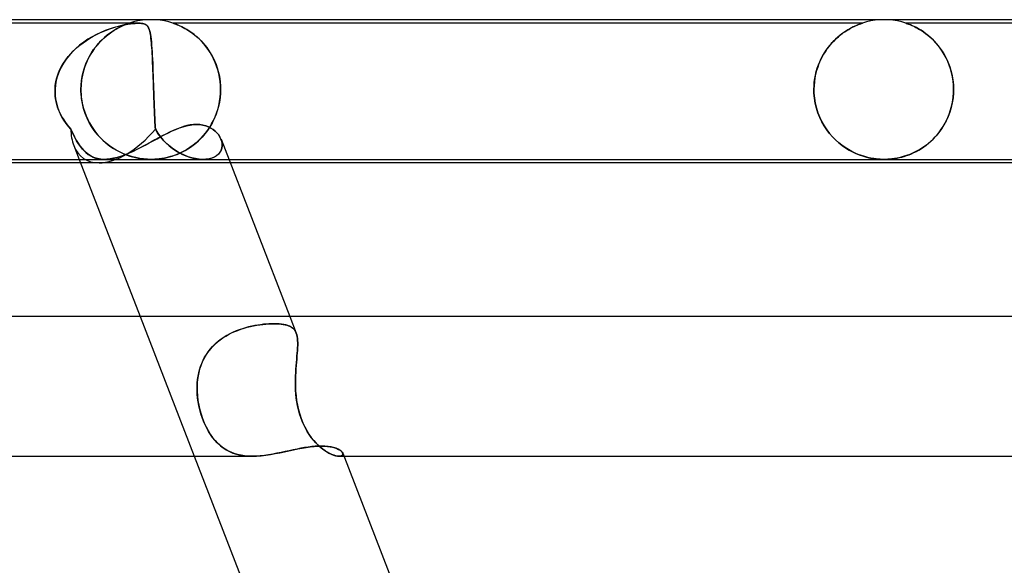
# Model space of a CAD drawing. Header units: millimetres. Extents: x -385 to 385, y -2 to 250.
# Tile 77 of 84: x 143 to 171, y 234 to 250. Entities that reach past the tile are written whole.
import ezdxf

# ---------------------------------------------------------------- set-up
doc = ezdxf.new("R2010")
doc.units = ezdxf.units.MM
doc.layers.add('HIDDEN', color=7, linetype='Continuous')
doc.layers.add('THICK', color=7, linetype='Continuous')

msp = doc.modelspace()

# ---------------------------------------------------------------- linework, layer by layer
at = {"layer": 'HIDDEN'}
for p, q in [((146.621, 249.964), (146.497, 249.936)), ((146.747, 249.984), (146.621, 249.964)), ((146.873, 249.996), (146.747, 249.984)), ((147, 250), (146.873, 249.996)), ((147.127, 249.996), (147, 250)), ((147.253, 249.984), (147.127, 249.996)), ((147.379, 249.964), (147.253, 249.984)), ((147.503, 249.936), (147.379, 249.964)), ((167.621, 249.964), (167.497, 249.936)), ((167.747, 249.984), (167.621, 249.964)), ((167.873, 249.996), (167.747, 249.984)), ((168, 250), (167.873, 249.996)), ((168.127, 249.996), (168, 250)), ((168.253, 249.984), (168.127, 249.996)), ((168.379, 249.964), (168.253, 249.984)), ((168.503, 249.936), (168.379, 249.964)), ((146.637, 249.9), (134.085, 249.9)), ((145.679, 249.686), (145.558, 249.635)), ((145.624, 249.663), (145.718, 249.701)), ((145.797, 249.73), (145.679, 249.686)), ((145.718, 249.701), (145.81, 249.735)), ((145.91, 249.768), (145.797, 249.73)), ((145.81, 249.735), (145.9, 249.764)), ((145.868, 249.651), (145.942, 249.698)), ((145.944, 249.7), (145.877, 249.657)), ((145.9, 249.764), (145.986, 249.791)), ((146.02, 249.8), (145.91, 249.768)), ((145.942, 249.698), (146.012, 249.74)), ((146.008, 249.738), (145.944, 249.7)), ((145.986, 249.791), (146.072, 249.814)), ((146.069, 249.771), (146.008, 249.738)), ((146.012, 249.74), (146.079, 249.776)), ((146.125, 249.827), (146.02, 249.8)), ((146.125, 249.799), (146.069, 249.771)), ((146.072, 249.814), (146.158, 249.835)), ((146.079, 249.776), (146.14, 249.806)), ((146.226, 249.85), (146.125, 249.827)), ((146.178, 249.824), (146.125, 249.799)), ((146.14, 249.806), (146.196, 249.832)), ((146.158, 249.835), (146.244, 249.854)), ((146.226, 249.844), (146.178, 249.824)), ((146.196, 249.832), (146.245, 249.852)), ((146.32, 249.868), (146.226, 249.85)), ((146.268, 249.861), (146.226, 249.844)), ((146.244, 249.854), (146.328, 249.869)), ((146.245, 249.852), (146.285, 249.868)), ((146.304, 249.875), (146.268, 249.861)), ((146.285, 249.868), (146.317, 249.88)), ((146.332, 249.885), (146.304, 249.875)), ((146.317, 249.88), (146.34, 249.888)), ((146.403, 249.881), (146.32, 249.868)), ((146.328, 249.869), (146.407, 249.882)), ((146.352, 249.892), (146.332, 249.885)), ((146.34, 249.888), (146.356, 249.894)), ((146.365, 249.897), (146.352, 249.892)), ((146.356, 249.894), (146.367, 249.897)), ((146.373, 249.899), (146.365, 249.897)), ((146.367, 249.897), (146.373, 249.899)), ((146.373, 249.899), (146.375, 249.9)), ((146.375, 249.9), (146.373, 249.899)), ((146.497, 249.936), (146.376, 249.9)), ((146.475, 249.89), (146.403, 249.881)), ((146.407, 249.882), (146.476, 249.89)), ((146.537, 249.896), (146.475, 249.89)), ((146.476, 249.89), (146.536, 249.896)), ((146.536, 249.896), (146.589, 249.899)), ((146.591, 249.899), (146.537, 249.896)), ((146.589, 249.899), (146.636, 249.9)), ((146.638, 249.9), (146.591, 249.899)), ((146.636, 249.9), (146.678, 249.899)), ((146.68, 249.899), (146.638, 249.9)), ((146.678, 249.899), (146.718, 249.896)), ((146.719, 249.896), (146.68, 249.899)), ((146.718, 249.896), (146.756, 249.89)), ((146.756, 249.89), (146.719, 249.896)), ((146.79, 249.882), (146.756, 249.89)), ((146.756, 249.89), (146.792, 249.881)), ((146.822, 249.869), (146.79, 249.882)), ((146.792, 249.881), (146.825, 249.868)), ((146.85, 249.854), (146.822, 249.869)), ((146.825, 249.868), (146.855, 249.85)), ((146.873, 249.835), (146.85, 249.854)), ((146.855, 249.85), (146.881, 249.827)), ((146.892, 249.814), (146.873, 249.835)), ((146.881, 249.827), (146.903, 249.8)), ((146.909, 249.791), (146.892, 249.814)), ((146.903, 249.8), (146.922, 249.768)), ((146.923, 249.764), (146.909, 249.791)), ((146.922, 249.768), (146.938, 249.73)), ((146.936, 249.735), (146.923, 249.764)), ((146.948, 249.701), (146.936, 249.735)), ((146.938, 249.73), (146.953, 249.686)), ((146.959, 249.663), (146.948, 249.701)), ((146.953, 249.686), (146.966, 249.635)), ((147.624, 249.9), (147.503, 249.936)), ((167.376, 249.9), (147.624, 249.9)), ((147.628, 249.899), (147.625, 249.9)), ((147.625, 249.9), (147.63, 249.898)), ((147.64, 249.895), (147.628, 249.899)), ((147.63, 249.898), (147.647, 249.892)), ((147.661, 249.888), (147.64, 249.895)), ((147.647, 249.892), (147.673, 249.883)), ((147.691, 249.877), (147.661, 249.888)), ((147.673, 249.883), (147.706, 249.871)), ((147.73, 249.862), (147.691, 249.877)), ((147.706, 249.871), (147.744, 249.856)), ((147.776, 249.843), (147.73, 249.862)), ((147.744, 249.856), (147.783, 249.84)), ((147.83, 249.819), (147.776, 249.843)), ((147.783, 249.84), (147.823, 249.822)), ((147.823, 249.822), (147.868, 249.801)), ((147.888, 249.791), (147.83, 249.819)), ((147.868, 249.801), (147.916, 249.777)), ((147.952, 249.758), (147.888, 249.791)), ((147.916, 249.777), (147.967, 249.75)), ((148.019, 249.719), (147.952, 249.758)), ((147.967, 249.75), (148.021, 249.718)), ((148.089, 249.676), (148.019, 249.719)), ((148.021, 249.718), (148.077, 249.683)), ((148.077, 249.683), (148.135, 249.644)), ((148.16, 249.627), (148.089, 249.676)), ((166.907, 249.676), (166.849, 249.638)), ((166.871, 249.652), (166.929, 249.69)), ((166.963, 249.711), (166.907, 249.676)), ((166.929, 249.69), (166.985, 249.724)), ((167.016, 249.742), (166.963, 249.711)), ((166.985, 249.724), (167.039, 249.755)), ((167.067, 249.77), (167.016, 249.742)), ((167.039, 249.755), (167.09, 249.782)), ((167.116, 249.794), (167.067, 249.77)), ((167.09, 249.782), (167.139, 249.805)), ((167.162, 249.816), (167.116, 249.794)), ((167.139, 249.805), (167.183, 249.826)), ((167.206, 249.836), (167.162, 249.816)), ((167.183, 249.826), (167.224, 249.843)), ((167.247, 249.853), (167.206, 249.836)), ((167.224, 249.843), (167.261, 249.859)), ((167.283, 249.867), (167.247, 249.853)), ((167.261, 249.859), (167.297, 249.872)), ((167.314, 249.879), (167.283, 249.867)), ((167.297, 249.872), (167.328, 249.884)), ((167.34, 249.888), (167.314, 249.879)), ((167.328, 249.884), (167.353, 249.893)), ((167.359, 249.895), (167.34, 249.888)), ((167.353, 249.893), (167.37, 249.898)), ((167.371, 249.899), (167.359, 249.895)), ((167.37, 249.898), (167.376, 249.9)), ((167.376, 249.9), (167.371, 249.899)), ((167.497, 249.936), (167.376, 249.9)), ((168.624, 249.9), (168.503, 249.936)), ((168.628, 249.899), (168.624, 249.9)), ((168.624, 249.9), (168.627, 249.899)), ((188.376, 249.9), (168.624, 249.9)), ((168.627, 249.899), (168.635, 249.896)), ((168.638, 249.896), (168.628, 249.899)), ((168.635, 249.896), (168.65, 249.892)), ((168.655, 249.89), (168.638, 249.896)), ((168.65, 249.892), (168.671, 249.884)), ((168.681, 249.88), (168.655, 249.89)), ((168.671, 249.884), (168.7, 249.874)), ((168.716, 249.867), (168.681, 249.88)), ((168.7, 249.874), (168.736, 249.86)), ((168.759, 249.85), (168.716, 249.867)), ((168.736, 249.86), (168.776, 249.843)), ((168.808, 249.829), (168.759, 249.85)), ((168.776, 249.843), (168.82, 249.824)), ((168.864, 249.803), (168.808, 249.829)), ((168.82, 249.824), (168.866, 249.802)), ((168.924, 249.773), (168.864, 249.803)), ((168.866, 249.802), (168.913, 249.778)), ((168.913, 249.778), (168.964, 249.751)), ((168.989, 249.737), (168.924, 249.773)), ((168.964, 249.751), (169.017, 249.721)), ((169.057, 249.697), (168.989, 249.737)), ((169.017, 249.721), (169.073, 249.686)), ((169.127, 249.65), (169.057, 249.697)), ((169.073, 249.686), (169.131, 249.648)), ((145.047, 249.342), (145.142, 249.408)), ((145.189, 249.439), (145.068, 249.357)), ((145.142, 249.408), (145.238, 249.468)), ((145.312, 249.512), (145.189, 249.439)), ((145.238, 249.468), (145.335, 249.524)), ((145.436, 249.577), (145.312, 249.512)), ((145.335, 249.524), (145.432, 249.575)), ((145.432, 249.575), (145.528, 249.621)), ((145.558, 249.635), (145.436, 249.577)), ((145.489, 249.318), (145.563, 249.397)), ((145.592, 249.426), (145.52, 249.352)), ((145.528, 249.621), (145.624, 249.663)), ((145.563, 249.397), (145.639, 249.47)), ((145.665, 249.493), (145.592, 249.426)), ((145.639, 249.47), (145.716, 249.537)), ((145.737, 249.554), (145.665, 249.493)), ((145.716, 249.537), (145.793, 249.597)), ((145.808, 249.609), (145.737, 249.554)), ((145.793, 249.597), (145.868, 249.651)), ((145.877, 249.657), (145.808, 249.609)), ((146.969, 249.621), (146.959, 249.663)), ((146.966, 249.635), (146.977, 249.577)), ((146.978, 249.575), (146.969, 249.621)), ((146.977, 249.577), (146.987, 249.512)), ((146.986, 249.524), (146.978, 249.575)), ((146.993, 249.468), (146.986, 249.524)), ((146.987, 249.512), (146.997, 249.439)), ((147, 249.408), (146.993, 249.468)), ((146.997, 249.439), (147.005, 249.357)), ((147.006, 249.342), (147, 249.408)), ((148.135, 249.644), (148.194, 249.601)), ((148.232, 249.573), (148.16, 249.627)), ((148.194, 249.601), (148.254, 249.555)), ((148.302, 249.514), (148.232, 249.573)), ((148.254, 249.555), (148.313, 249.505)), ((148.372, 249.45), (148.302, 249.514)), ((148.313, 249.505), (148.371, 249.451)), ((148.371, 249.451), (148.428, 249.394)), ((148.44, 249.382), (148.372, 249.45)), ((148.428, 249.394), (148.484, 249.333)), ((166.508, 249.338), (166.567, 249.401)), ((166.608, 249.441), (166.547, 249.38)), ((166.567, 249.401), (166.628, 249.46)), ((166.669, 249.496), (166.608, 249.441)), ((166.628, 249.46), (166.689, 249.514)), ((166.73, 249.548), (166.669, 249.496)), ((166.689, 249.514), (166.751, 249.565)), ((166.79, 249.595), (166.73, 249.548)), ((166.751, 249.565), (166.811, 249.61)), ((166.849, 249.638), (166.79, 249.595)), ((166.811, 249.61), (166.871, 249.652)), ((169.199, 249.599), (169.127, 249.65)), ((169.131, 249.648), (169.19, 249.605)), ((169.19, 249.605), (169.25, 249.558)), ((169.27, 249.541), (169.199, 249.599)), ((169.25, 249.558), (169.312, 249.506)), ((169.342, 249.479), (169.27, 249.541)), ((169.312, 249.506), (169.373, 249.45)), ((169.411, 249.412), (169.342, 249.479)), ((169.373, 249.45), (169.434, 249.388)), ((169.479, 249.34), (169.411, 249.412)), ((144.698, 249.034), (144.779, 249.117)), ((144.84, 249.175), (144.738, 249.077)), ((144.779, 249.117), (144.864, 249.197)), ((144.95, 249.269), (144.84, 249.175)), ((144.864, 249.197), (144.954, 249.272)), ((145.068, 249.357), (144.95, 249.269)), ((144.954, 249.272), (145.047, 249.342)), ((145.288, 249.049), (145.351, 249.145)), ((145.38, 249.184), (145.315, 249.091)), ((145.351, 249.145), (145.419, 249.234)), ((145.449, 249.271), (145.38, 249.184)), ((145.419, 249.234), (145.489, 249.318)), ((145.52, 249.352), (145.449, 249.271)), ((147.005, 249.357), (147.012, 249.269)), ((147.012, 249.272), (147.006, 249.342)), ((147.018, 249.197), (147.012, 249.272)), ((147.012, 249.269), (147.019, 249.175)), ((147.023, 249.117), (147.018, 249.197)), ((147.019, 249.175), (147.026, 249.077)), ((147.028, 249.034), (147.023, 249.117)), ((148.505, 249.309), (148.44, 249.382)), ((148.484, 249.333), (148.539, 249.268)), ((148.569, 249.231), (148.505, 249.309)), ((148.539, 249.268), (148.592, 249.2)), ((148.629, 249.149), (148.569, 249.231)), ((148.592, 249.2), (148.643, 249.128)), ((148.686, 249.062), (148.629, 249.149)), ((148.643, 249.128), (148.692, 249.052)), ((166.291, 249.051), (166.342, 249.129)), ((166.372, 249.172), (166.318, 249.094)), ((166.342, 249.129), (166.395, 249.202)), ((166.428, 249.245), (166.372, 249.172)), ((166.395, 249.202), (166.451, 249.272)), ((166.487, 249.315), (166.428, 249.245)), ((166.451, 249.272), (166.508, 249.338)), ((166.547, 249.38), (166.487, 249.315)), ((169.434, 249.388), (169.494, 249.323)), ((169.544, 249.263), (169.479, 249.34)), ((169.494, 249.323), (169.552, 249.253)), ((169.607, 249.181), (169.544, 249.263)), ((169.552, 249.253), (169.608, 249.18)), ((169.666, 249.095), (169.607, 249.181)), ((169.608, 249.18), (169.662, 249.102)), ((144.56, 248.866), (144.484, 248.754)), ((144.486, 248.758), (144.551, 248.854)), ((144.551, 248.854), (144.622, 248.946)), ((144.645, 248.974), (144.56, 248.866)), ((144.622, 248.946), (144.698, 249.034)), ((144.738, 249.077), (144.645, 248.974)), ((145.128, 248.733), (145.176, 248.843)), ((145.197, 248.887), (145.145, 248.775)), ((145.176, 248.843), (145.229, 248.949)), ((145.254, 248.992), (145.197, 248.887)), ((145.229, 248.949), (145.288, 249.049)), ((145.315, 249.091), (145.254, 248.992)), ((147.026, 249.077), (147.031, 248.974)), ((147.033, 248.946), (147.028, 249.034)), ((147.031, 248.974), (147.037, 248.866)), ((147.037, 248.854), (147.033, 248.946)), ((147.037, 248.866), (147.042, 248.754)), ((147.041, 248.758), (147.037, 248.854)), ((148.739, 248.972), (148.686, 249.062)), ((148.692, 249.052), (148.738, 248.973)), ((148.738, 248.973), (148.781, 248.89)), ((148.788, 248.876), (148.739, 248.972)), ((148.781, 248.89), (148.821, 248.803)), ((148.832, 248.777), (148.788, 248.876)), ((166.174, 248.837), (166.133, 248.743)), ((166.157, 248.798), (166.198, 248.886)), ((166.219, 248.927), (166.174, 248.837)), ((166.198, 248.886), (166.243, 248.971)), ((166.267, 249.012), (166.219, 248.927)), ((166.243, 248.971), (166.291, 249.051)), ((166.318, 249.094), (166.267, 249.012)), ((169.662, 249.102), (169.713, 249.02)), ((169.722, 249.003), (169.666, 249.095)), ((169.713, 249.02), (169.76, 248.933)), ((169.774, 248.907), (169.722, 249.003)), ((169.76, 248.933), (169.804, 248.843)), ((169.821, 248.806), (169.774, 248.907)), ((169.804, 248.843), (169.845, 248.749)), ((144.334, 248.448), (144.377, 248.555)), ((144.418, 248.638), (144.361, 248.518)), ((144.377, 248.555), (144.428, 248.658)), ((144.484, 248.754), (144.418, 248.638)), ((144.428, 248.658), (144.486, 248.758)), ((145.051, 248.5), (145.086, 248.619)), ((145.099, 248.658), (145.06, 248.535)), ((145.086, 248.619), (145.128, 248.733)), ((145.145, 248.775), (145.099, 248.658)), ((147.046, 248.658), (147.041, 248.758)), ((147.042, 248.754), (147.046, 248.638)), ((147.05, 248.555), (147.046, 248.658)), ((147.046, 248.638), (147.051, 248.518)), ((147.054, 248.448), (147.05, 248.555)), ((148.821, 248.803), (148.858, 248.713)), ((148.872, 248.674), (148.832, 248.777)), ((148.858, 248.713), (148.89, 248.619)), ((148.906, 248.567), (148.872, 248.674)), ((148.89, 248.619), (148.919, 248.521)), ((148.935, 248.457), (148.906, 248.567)), ((166.065, 248.544), (166.038, 248.44)), ((166.057, 248.516), (166.086, 248.613)), ((166.097, 248.645), (166.065, 248.544)), ((166.086, 248.613), (166.119, 248.707)), ((166.133, 248.743), (166.097, 248.645)), ((166.119, 248.707), (166.157, 248.798)), ((169.863, 248.7), (169.821, 248.806)), ((169.845, 248.749), (169.881, 248.65)), ((169.9, 248.591), (169.863, 248.7)), ((169.881, 248.65), (169.913, 248.549)), ((169.931, 248.477), (169.9, 248.591)), ((169.913, 248.549), (169.939, 248.443)), ((144.279, 248.265), (144.256, 248.133)), ((144.271, 248.227), (144.298, 248.339)), ((144.315, 248.393), (144.279, 248.265)), ((144.298, 248.339), (144.334, 248.448)), ((144.361, 248.518), (144.315, 248.393)), ((145.006, 248.275), (144.991, 248.139)), ((145.003, 248.253), (145.023, 248.377)), ((145.029, 248.407), (145.006, 248.275)), ((145.023, 248.377), (145.051, 248.5)), ((145.06, 248.535), (145.029, 248.407)), ((147.051, 248.518), (147.056, 248.393)), ((147.058, 248.339), (147.054, 248.448)), ((147.056, 248.393), (147.06, 248.265)), ((147.062, 248.227), (147.058, 248.339)), ((147.06, 248.265), (147.065, 248.133)), ((148.919, 248.521), (148.943, 248.42)), ((148.957, 248.345), (148.935, 248.457)), ((148.943, 248.42), (148.962, 248.318)), ((148.973, 248.232), (148.957, 248.345)), ((148.962, 248.318), (148.976, 248.213)), ((165.999, 248.21), (166.013, 248.313)), ((166.017, 248.334), (166.001, 248.224)), ((166.013, 248.313), (166.032, 248.415)), ((166.038, 248.44), (166.017, 248.334)), ((166.032, 248.415), (166.057, 248.516)), ((169.956, 248.361), (169.931, 248.477)), ((169.939, 248.443), (169.961, 248.335)), ((169.974, 248.243), (169.956, 248.361)), ((169.961, 248.335), (169.976, 248.225)), ((144.244, 247.983), (144.245, 248)), ((144.245, 248), (144.244, 247.983)), ((144.244, 247.967), (144.244, 247.983)), ((144.244, 247.983), (144.244, 247.967)), ((144.256, 248.133), (144.245, 248)), ((144.245, 248), (144.253, 248.114)), ((144.253, 248.114), (144.271, 248.227)), ((144.991, 248.139), (144.986, 248)), ((144.986, 248), (144.99, 248.127)), ((144.986, 248), (144.986, 247.983)), ((144.986, 247.983), (144.986, 248)), ((144.986, 247.983), (144.986, 247.967)), ((144.986, 247.967), (144.986, 247.983)), ((144.99, 248.127), (145.003, 248.253)), ((147.066, 248.114), (147.062, 248.227)), ((147.065, 248.133), (147.07, 248)), ((147.07, 248), (147.066, 248.114)), ((147.07, 248), (147.07, 247.983)), ((147.07, 247.983), (147.07, 248)), ((147.07, 247.983), (147.071, 247.967)), ((147.071, 247.967), (147.07, 247.983)), ((148.983, 248.116), (148.973, 248.232)), ((148.976, 248.213), (148.984, 248.107)), ((148.987, 248), (148.983, 248.116)), ((148.984, 248.107), (148.987, 248)), ((148.986, 247.967), (148.987, 247.983)), ((148.987, 247.983), (148.986, 247.967)), ((148.987, 247.983), (148.987, 248)), ((148.987, 248), (148.987, 247.983)), ((165.991, 248.112), (165.988, 248)), ((165.988, 248), (165.991, 248.105)), ((165.988, 248), (165.988, 247.983)), ((165.988, 247.983), (165.988, 248)), ((165.988, 247.983), (165.988, 247.967)), ((165.988, 247.967), (165.988, 247.983)), ((166.001, 248.224), (165.991, 248.112)), ((165.991, 248.105), (165.999, 248.21)), ((169.985, 248.122), (169.974, 248.243)), ((169.976, 248.225), (169.985, 248.113)), ((169.988, 248), (169.985, 248.122)), ((169.985, 248.113), (169.988, 248)), ((169.988, 247.983), (169.988, 248)), ((169.988, 248), (169.988, 247.983)), ((169.988, 247.967), (169.988, 247.983)), ((169.988, 247.983), (169.988, 247.967)), ((144.244, 247.95), (144.244, 247.967)), ((144.244, 247.967), (144.244, 247.95)), ((144.244, 247.933), (144.244, 247.95)), ((144.244, 247.95), (144.244, 247.933)), ((144.244, 247.917), (144.244, 247.933)), ((144.244, 247.933), (144.244, 247.917)), ((144.245, 247.9), (144.244, 247.917)), ((144.244, 247.917), (144.245, 247.9)), ((144.25, 247.818), (144.245, 247.9)), ((144.245, 247.9), (144.25, 247.819)), ((144.25, 247.819), (144.26, 247.738)), ((144.26, 247.736), (144.25, 247.818)), ((144.26, 247.738), (144.274, 247.657)), ((144.275, 247.655), (144.26, 247.736)), ((144.986, 247.967), (144.987, 247.95)), ((144.987, 247.95), (144.986, 247.967)), ((144.987, 247.95), (144.987, 247.933)), ((144.987, 247.933), (144.987, 247.95)), ((144.987, 247.933), (144.988, 247.917)), ((144.988, 247.917), (144.987, 247.933)), ((144.988, 247.917), (144.989, 247.9)), ((144.989, 247.9), (144.988, 247.917)), ((145.002, 247.747), (144.989, 247.9)), ((144.989, 247.9), (144.998, 247.788)), ((144.998, 247.788), (145.013, 247.675)), ((145.027, 247.599), (145.002, 247.747)), ((147.071, 247.967), (147.071, 247.95)), ((147.071, 247.95), (147.071, 247.967)), ((147.071, 247.95), (147.072, 247.933)), ((147.072, 247.933), (147.071, 247.95)), ((147.072, 247.933), (147.073, 247.917)), ((147.073, 247.917), (147.072, 247.933)), ((147.073, 247.917), (147.073, 247.9)), ((147.073, 247.9), (147.073, 247.917)), ((147.073, 247.9), (147.076, 247.819)), ((147.076, 247.818), (147.073, 247.9)), ((147.076, 247.819), (147.079, 247.738)), ((147.079, 247.736), (147.076, 247.818)), ((147.079, 247.738), (147.082, 247.657)), ((147.082, 247.655), (147.079, 247.736)), ((148.973, 247.77), (148.954, 247.641)), ((148.958, 247.662), (148.974, 247.78)), ((148.984, 247.9), (148.973, 247.77)), ((148.974, 247.78), (148.984, 247.9)), ((148.984, 247.9), (148.985, 247.917)), ((148.985, 247.917), (148.984, 247.9)), ((148.985, 247.933), (148.986, 247.95)), ((148.986, 247.95), (148.985, 247.933)), ((148.985, 247.917), (148.985, 247.933)), ((148.985, 247.933), (148.985, 247.917)), ((148.986, 247.95), (148.986, 247.967)), ((148.986, 247.967), (148.986, 247.95)), ((165.988, 247.967), (165.989, 247.95)), ((165.989, 247.95), (165.988, 247.967)), ((165.989, 247.95), (165.989, 247.933)), ((165.989, 247.933), (165.989, 247.95)), ((165.989, 247.933), (165.99, 247.917)), ((165.99, 247.917), (165.989, 247.933)), ((165.99, 247.917), (165.99, 247.9)), ((165.99, 247.9), (165.99, 247.917)), ((166.003, 247.752), (165.99, 247.9)), ((165.99, 247.9), (166.003, 247.755)), ((166.003, 247.755), (166.026, 247.611)), ((166.027, 247.607), (166.003, 247.752)), ((169.974, 247.76), (169.952, 247.621)), ((169.964, 247.692), (169.978, 247.795)), ((169.986, 247.9), (169.974, 247.76)), ((169.978, 247.795), (169.986, 247.9)), ((169.986, 247.917), (169.987, 247.933)), ((169.987, 247.933), (169.986, 247.917)), ((169.986, 247.9), (169.986, 247.917)), ((169.986, 247.917), (169.986, 247.9)), ((169.987, 247.933), (169.988, 247.95)), ((169.988, 247.95), (169.987, 247.933)), ((169.988, 247.95), (169.988, 247.967)), ((169.988, 247.967), (169.988, 247.95)), ((144.274, 247.657), (144.294, 247.577)), ((144.294, 247.575), (144.275, 247.655)), ((144.294, 247.577), (144.317, 247.498)), ((144.318, 247.496), (144.294, 247.575)), ((144.317, 247.498), (144.345, 247.421)), ((144.346, 247.419), (144.318, 247.496)), ((144.345, 247.421), (144.377, 247.345)), ((144.378, 247.344), (144.346, 247.419)), ((145.013, 247.675), (145.035, 247.564)), ((145.063, 247.454), (145.027, 247.599)), ((145.035, 247.564), (145.063, 247.454)), ((145.108, 247.315), (145.063, 247.454)), ((145.063, 247.454), (145.097, 247.348)), ((147.082, 247.657), (147.085, 247.577)), ((147.085, 247.575), (147.082, 247.655)), ((147.085, 247.577), (147.088, 247.498)), ((147.088, 247.496), (147.085, 247.575)), ((147.088, 247.498), (147.091, 247.421)), ((147.091, 247.419), (147.088, 247.496)), ((147.091, 247.421), (147.094, 247.345)), ((147.094, 247.344), (147.091, 247.419)), ((148.869, 247.322), (148.905, 247.431)), ((148.927, 247.514), (148.892, 247.388)), ((148.905, 247.431), (148.935, 247.545)), ((148.954, 247.641), (148.927, 247.514)), ((148.935, 247.545), (148.958, 247.662)), ((166.026, 247.611), (166.06, 247.47)), ((166.061, 247.466), (166.027, 247.607)), ((166.06, 247.47), (166.103, 247.334)), ((166.105, 247.33), (166.061, 247.466)), ((169.921, 247.485), (169.881, 247.352)), ((169.894, 247.39), (169.922, 247.489)), ((169.952, 247.621), (169.921, 247.485)), ((169.922, 247.489), (169.946, 247.59)), ((169.946, 247.59), (169.964, 247.692)), ((144.377, 247.345), (144.413, 247.271)), ((144.413, 247.27), (144.378, 247.344)), ((144.413, 247.271), (144.452, 247.199)), ((144.453, 247.197), (144.413, 247.27)), ((144.452, 247.199), (144.495, 247.128)), ((144.496, 247.127), (144.453, 247.197)), ((145.097, 247.348), (145.136, 247.244)), ((145.163, 247.182), (145.108, 247.315)), ((145.136, 247.244), (145.181, 247.143)), ((145.225, 247.057), (145.163, 247.182)), ((145.181, 247.143), (145.231, 247.045)), ((147.094, 247.345), (147.098, 247.271)), ((147.098, 247.27), (147.094, 247.344)), ((147.098, 247.271), (147.101, 247.199)), ((147.101, 247.197), (147.098, 247.27)), ((147.101, 247.199), (147.104, 247.128)), ((147.104, 247.127), (147.101, 247.197)), ((148.799, 247.15), (148.742, 247.037)), ((148.782, 247.115), (148.828, 247.216)), ((148.849, 247.267), (148.799, 247.15)), ((148.828, 247.216), (148.869, 247.322)), ((148.892, 247.388), (148.849, 247.267)), ((166.103, 247.334), (166.155, 247.203)), ((166.157, 247.199), (166.105, 247.33)), ((166.155, 247.203), (166.215, 247.078)), ((166.217, 247.074), (166.157, 247.199)), ((169.833, 247.224), (169.777, 247.101)), ((169.783, 247.113), (169.824, 247.202)), ((169.824, 247.202), (169.861, 247.295)), ((169.881, 247.352), (169.833, 247.224)), ((169.861, 247.295), (169.894, 247.39)), ((144.495, 247.128), (144.541, 247.06)), ((144.542, 247.059), (144.496, 247.127)), ((144.541, 247.06), (144.591, 246.993)), ((144.591, 246.992), (144.542, 247.059)), ((144.591, 246.993), (144.643, 246.928)), ((144.643, 246.928), (144.591, 246.992)), ((144.698, 246.866), (144.643, 246.928)), ((144.643, 246.928), (144.698, 246.866)), ((144.753, 246.744), (144.698, 246.866)), ((144.698, 246.866), (144.75, 246.751)), ((145.294, 246.938), (145.225, 247.057)), ((145.231, 247.045), (145.286, 246.952)), ((145.286, 246.952), (145.345, 246.862)), ((145.37, 246.828), (145.294, 246.938)), ((145.345, 246.862), (145.408, 246.777)), ((147.104, 247.128), (147.108, 247.06)), ((147.108, 247.059), (147.104, 247.127)), ((147.108, 247.06), (147.111, 246.993)), ((147.111, 246.992), (147.108, 247.059)), ((147.111, 246.993), (147.115, 246.928)), ((147.115, 246.928), (147.111, 246.992)), ((147.115, 246.928), (147.119, 246.866)), ((147.119, 246.866), (147.115, 246.928)), ((147.192, 246.744), (147.119, 246.866)), ((147.119, 246.866), (147.187, 246.751)), ((147.602, 246.814), (147.708, 246.86)), ((147.708, 246.86), (147.812, 246.901)), ((147.812, 246.901), (147.915, 246.936)), ((147.915, 246.936), (148.015, 246.963)), ((148.015, 246.963), (148.114, 246.984)), ((148.114, 246.984), (148.21, 246.996)), ((148.21, 246.996), (148.303, 247)), ((148.303, 247), (148.395, 246.996)), ((148.395, 246.996), (148.482, 246.983)), ((148.482, 246.983), (148.564, 246.962)), ((148.564, 246.962), (148.642, 246.933)), ((148.679, 246.929), (148.611, 246.827)), ((148.618, 246.837), (148.676, 246.925)), ((148.642, 246.933), (148.713, 246.897)), ((148.676, 246.925), (148.731, 247.018)), ((148.742, 247.037), (148.679, 246.929)), ((148.713, 246.897), (148.778, 246.855)), ((148.731, 247.018), (148.782, 247.115)), ((148.778, 246.855), (148.837, 246.807)), ((166.215, 247.078), (166.283, 246.959)), ((166.284, 246.956), (166.217, 247.074)), ((166.283, 246.959), (166.357, 246.846)), ((166.358, 246.846), (166.284, 246.956)), ((169.644, 246.874), (169.569, 246.77)), ((169.584, 246.789), (169.638, 246.865)), ((169.638, 246.865), (169.689, 246.944)), ((169.714, 246.985), (169.644, 246.874)), ((169.689, 246.944), (169.738, 247.027)), ((169.777, 247.101), (169.714, 246.985)), ((169.738, 247.027), (169.783, 247.113)), ((144.75, 246.751), (144.802, 246.646)), ((144.809, 246.633), (144.753, 246.744)), ((144.802, 246.646), (144.853, 246.552)), ((144.864, 246.533), (144.809, 246.633)), ((145.451, 246.724), (145.37, 246.828)), ((145.408, 246.777), (145.475, 246.696)), ((145.535, 246.629), (145.451, 246.724)), ((145.475, 246.696), (145.545, 246.619)), ((145.623, 246.542), (145.535, 246.629)), ((145.545, 246.619), (145.618, 246.547)), ((147.055, 246.531), (147.167, 246.592)), ((147.167, 246.592), (147.277, 246.652)), ((147.187, 246.751), (147.262, 246.646)), ((147.273, 246.633), (147.192, 246.744)), ((147.262, 246.646), (147.342, 246.552)), ((147.359, 246.533), (147.273, 246.633)), ((147.277, 246.652), (147.387, 246.709)), ((147.387, 246.709), (147.495, 246.763)), ((147.495, 246.763), (147.602, 246.814)), ((148.351, 246.532), (148.422, 246.601)), ((148.458, 246.64), (148.375, 246.555)), ((148.422, 246.601), (148.49, 246.676)), ((148.537, 246.731), (148.458, 246.64)), ((148.49, 246.676), (148.556, 246.754)), ((148.611, 246.827), (148.537, 246.731)), ((148.556, 246.754), (148.618, 246.837)), ((148.837, 246.807), (148.889, 246.755)), ((148.889, 246.755), (148.933, 246.699)), ((148.933, 246.699), (148.97, 246.64)), ((148.97, 246.64), (148.999, 246.579)), ((148.999, 246.579), (149.02, 246.513)), ((149.02, 246.515), (148.999, 246.579)), ((166.357, 246.846), (166.438, 246.741)), ((166.437, 246.742), (166.358, 246.846)), ((166.521, 246.646), (166.437, 246.742)), ((166.438, 246.741), (166.524, 246.643)), ((166.608, 246.557), (166.521, 246.646)), ((166.524, 246.643), (166.614, 246.552)), ((169.403, 246.581), (169.314, 246.497)), ((169.341, 246.522), (169.405, 246.583)), ((169.489, 246.672), (169.403, 246.581)), ((169.405, 246.583), (169.467, 246.648)), ((169.467, 246.648), (169.527, 246.717)), ((169.569, 246.77), (169.489, 246.672)), ((169.527, 246.717), (169.584, 246.789)), ((144.779, 246.396), (144.933, 246)), ((144.853, 246.552), (144.905, 246.467)), ((144.92, 246.444), (144.864, 246.533)), ((144.905, 246.467), (144.957, 246.389)), ((144.976, 246.364), (144.92, 246.444)), ((144.957, 246.389), (145.013, 246.317)), ((145.035, 246.291), (144.976, 246.364)), ((145.013, 246.317), (145.07, 246.253)), ((145.097, 246.225), (145.035, 246.291)), ((145.618, 246.547), (145.693, 246.481)), ((145.714, 246.462), (145.623, 246.542)), ((145.693, 246.481), (145.769, 246.419)), ((145.807, 246.39), (145.714, 246.462)), ((145.769, 246.419), (145.846, 246.362)), ((145.902, 246.325), (145.807, 246.39)), ((145.846, 246.362), (145.924, 246.311)), ((145.997, 246.267), (145.902, 246.325)), ((145.924, 246.311), (146.003, 246.264)), ((146.488, 246.236), (146.602, 246.291)), ((146.602, 246.291), (146.716, 246.349)), ((146.716, 246.349), (146.83, 246.409)), ((146.83, 246.409), (146.943, 246.47)), ((146.943, 246.47), (147.055, 246.531)), ((147.342, 246.552), (147.425, 246.467)), ((147.449, 246.444), (147.359, 246.533)), ((147.425, 246.467), (147.512, 246.389)), ((147.543, 246.364), (147.449, 246.444)), ((147.512, 246.389), (147.604, 246.317)), ((147.641, 246.291), (147.543, 246.364)), ((147.604, 246.317), (147.699, 246.253)), ((147.743, 246.225), (147.641, 246.291)), ((147.971, 246.254), (148.048, 246.3)), ((148.106, 246.337), (148.012, 246.278)), ((148.048, 246.3), (148.126, 246.351)), ((148.198, 246.403), (148.106, 246.337)), ((148.126, 246.351), (148.203, 246.407)), ((148.288, 246.476), (148.198, 246.403)), ((148.203, 246.407), (148.278, 246.467)), ((148.278, 246.467), (148.351, 246.532)), ((148.375, 246.555), (148.288, 246.476)), ((149.022, 246.32), (149.001, 246.259)), ((149.003, 246.262), (149.023, 246.322)), ((149.031, 246.45), (149.02, 246.515)), ((149.02, 246.513), (149.031, 246.448)), ((149.032, 246.383), (149.022, 246.32)), ((149.023, 246.322), (149.032, 246.385)), ((149.032, 246.385), (149.031, 246.45)), ((149.031, 246.448), (149.032, 246.383)), ((166.698, 246.477), (166.608, 246.557)), ((166.614, 246.552), (166.707, 246.469)), ((166.79, 246.404), (166.698, 246.477)), ((166.707, 246.469), (166.802, 246.395)), ((166.883, 246.338), (166.79, 246.404)), ((166.802, 246.395), (166.898, 246.328)), ((166.978, 246.279), (166.883, 246.338)), ((166.898, 246.328), (166.995, 246.268)), ((168.995, 246.267), (169.067, 246.311)), ((169.124, 246.349), (169.027, 246.287)), ((169.067, 246.311), (169.138, 246.358)), ((169.22, 246.419), (169.124, 246.349)), ((169.138, 246.358), (169.207, 246.409)), ((169.207, 246.409), (169.275, 246.464)), ((169.314, 246.497), (169.22, 246.419)), ((169.275, 246.464), (169.341, 246.522)), ((145.07, 246.253), (145.13, 246.195)), ((145.163, 246.168), (145.097, 246.225)), ((145.13, 246.195), (145.194, 246.144)), ((145.232, 246.118), (145.163, 246.168)), ((145.194, 246.144), (145.261, 246.101)), ((145.305, 246.077), (145.232, 246.118)), ((145.261, 246.101), (145.332, 246.065)), ((145.383, 246.045), (145.305, 246.077)), ((145.332, 246.065), (145.406, 246.037)), ((145.465, 246.021), (145.383, 246.045)), ((145.406, 246.037), (145.485, 246.017)), ((145.552, 246.006), (145.465, 246.021)), ((145.485, 246.017), (145.568, 246.004)), ((145.644, 246), (145.552, 246.006)), ((145.748, 246.004), (145.844, 246.016)), ((145.844, 246.016), (145.944, 246.036)), ((145.944, 246.036), (146.048, 246.063)), ((146.093, 246.215), (145.997, 246.267)), ((146.003, 246.264), (146.081, 246.222)), ((146.048, 246.063), (146.156, 246.098)), ((146.081, 246.222), (146.159, 246.184)), ((146.189, 246.17), (146.093, 246.215)), ((146.156, 246.098), (146.265, 246.139)), ((146.159, 246.184), (146.236, 246.15)), ((146.283, 246.132), (146.189, 246.17)), ((146.236, 246.15), (146.312, 246.121)), ((146.265, 246.139), (146.376, 246.185)), ((146.376, 246.099), (146.283, 246.132)), ((146.312, 246.121), (146.39, 246.095)), ((146.376, 246.185), (146.488, 246.236)), ((146.467, 246.072), (146.376, 246.099)), ((146.39, 246.095), (146.468, 246.072)), ((146.556, 246.049), (146.467, 246.072)), ((146.468, 246.072), (146.546, 246.052)), ((146.546, 246.052), (146.624, 246.035)), ((146.64, 246.032), (146.556, 246.049)), ((146.624, 246.035), (146.703, 246.022)), ((146.714, 246.02), (146.64, 246.032)), ((146.703, 246.022), (146.78, 246.012)), ((146.78, 246.012), (146.714, 246.02)), ((146.838, 246.006), (146.78, 246.012)), ((146.78, 246.012), (146.855, 246.005)), ((146.892, 246.003), (146.838, 246.006)), ((147.07, 246.001), (147.144, 246.005)), ((147.165, 246.007), (147.107, 246.003)), ((147.144, 246.005), (147.221, 246.012)), ((147.229, 246.013), (147.165, 246.007)), ((147.221, 246.012), (147.299, 246.023)), ((147.3, 246.023), (147.229, 246.013)), ((147.299, 246.023), (147.377, 246.036)), ((147.377, 246.036), (147.3, 246.023)), ((147.462, 246.055), (147.377, 246.036)), ((147.377, 246.036), (147.453, 246.052)), ((147.453, 246.052), (147.526, 246.071)), ((147.55, 246.078), (147.462, 246.055)), ((147.526, 246.071), (147.597, 246.092)), ((147.64, 246.106), (147.55, 246.078)), ((147.597, 246.092), (147.669, 246.116)), ((147.732, 246.14), (147.64, 246.106)), ((147.669, 246.116), (147.743, 246.144)), ((147.699, 246.253), (147.796, 246.195)), ((147.825, 246.18), (147.732, 246.14)), ((147.847, 246.168), (147.743, 246.225)), ((147.743, 246.144), (147.818, 246.176)), ((147.796, 246.195), (147.896, 246.144)), ((147.818, 246.176), (147.894, 246.213)), ((147.919, 246.226), (147.825, 246.18)), ((147.953, 246.118), (147.847, 246.168)), ((147.894, 246.213), (147.971, 246.254)), ((147.896, 246.144), (147.996, 246.101)), ((148.012, 246.278), (147.919, 246.226)), ((148.06, 246.077), (147.953, 246.118)), ((147.996, 246.101), (148.097, 246.065)), ((148.166, 246.045), (148.06, 246.077)), ((148.097, 246.065), (148.197, 246.037)), ((148.271, 246.021), (148.166, 246.045)), ((148.197, 246.037), (148.295, 246.017)), ((148.373, 246.006), (148.271, 246.021)), ((148.295, 246.017), (148.391, 246.004)), ((148.472, 246), (148.373, 246.006)), ((148.656, 246.016), (148.568, 246.004)), ((148.578, 246.004), (148.665, 246.018)), ((148.738, 246.038), (148.656, 246.016)), ((148.665, 246.018), (148.745, 246.04)), ((148.811, 246.068), (148.738, 246.038)), ((148.745, 246.04), (148.816, 246.071)), ((148.875, 246.106), (148.811, 246.068)), ((148.816, 246.071), (148.879, 246.11)), ((148.928, 246.152), (148.875, 246.106)), ((148.879, 246.11), (148.931, 246.155)), ((148.97, 246.203), (148.928, 246.152)), ((148.931, 246.155), (148.972, 246.206)), ((149.001, 246.259), (148.97, 246.203)), ((148.972, 246.206), (149.003, 246.262)), ((167.072, 246.226), (166.978, 246.279)), ((166.995, 246.268), (167.092, 246.216)), ((167.167, 246.181), (167.072, 246.226)), ((167.092, 246.216), (167.188, 246.171)), ((167.26, 246.141), (167.167, 246.181)), ((167.188, 246.171), (167.282, 246.132)), ((167.353, 246.107), (167.26, 246.141)), ((167.282, 246.132), (167.376, 246.099)), ((167.445, 246.078), (167.353, 246.107)), ((167.376, 246.099), (167.471, 246.071)), ((167.535, 246.054), (167.445, 246.078)), ((167.471, 246.071), (167.566, 246.047)), ((167.622, 246.036), (167.535, 246.054)), ((167.566, 246.047), (167.66, 246.029)), ((167.703, 246.022), (167.622, 246.036)), ((167.66, 246.029), (167.752, 246.015)), ((167.773, 246.013), (167.703, 246.022)), ((167.752, 246.015), (167.84, 246.006)), ((167.835, 246.007), (167.773, 246.013)), ((167.891, 246.003), (167.835, 246.007)), ((167.84, 246.006), (167.923, 246.001)), ((168.079, 246.002), (168.155, 246.006)), ((168.161, 246.007), (168.106, 246.003)), ((168.155, 246.006), (168.229, 246.013)), ((168.224, 246.013), (168.161, 246.007)), ((168.294, 246.022), (168.224, 246.013)), ((168.229, 246.013), (168.303, 246.023)), ((168.373, 246.035), (168.294, 246.022)), ((168.303, 246.023), (168.375, 246.036)), ((168.459, 246.054), (168.373, 246.035)), ((168.375, 246.036), (168.444, 246.05)), ((168.444, 246.05), (168.512, 246.067)), ((168.55, 246.078), (168.459, 246.054)), ((168.512, 246.067), (168.577, 246.086)), ((168.643, 246.107), (168.55, 246.078)), ((168.577, 246.086), (168.645, 246.108)), ((168.737, 246.142), (168.643, 246.107)), ((168.645, 246.108), (168.713, 246.132)), ((168.713, 246.132), (168.783, 246.161)), ((168.833, 246.183), (168.737, 246.142)), ((168.783, 246.161), (168.853, 246.193)), ((168.93, 246.231), (168.833, 246.183)), ((168.853, 246.193), (168.924, 246.228)), ((168.924, 246.228), (168.995, 246.267)), ((169.027, 246.287), (168.93, 246.231)), ((145.504, 245.9), (144.972, 245.9)), ((149.262, 245.9), (145.504, 245.9)), ((145.568, 246.004), (145.656, 246)), ((145.656, 246), (145.748, 246.004)), ((145.658, 246), (148.484, 246)), ((146.855, 246.005), (146.928, 246.001)), ((146.946, 246.001), (146.892, 246.003)), ((146.928, 246.001), (146.999, 246)), ((146.999, 246), (146.946, 246.001)), ((147.053, 246.001), (146.999, 246)), ((146.999, 246), (147.07, 246.001)), ((147.107, 246.003), (147.053, 246.001)), ((148.391, 246.004), (148.484, 246)), ((148.568, 246.004), (148.472, 246)), ((148.484, 246), (148.578, 246.004)), ((148.486, 246), (149.224, 246)), ((167.945, 246.001), (167.891, 246.003)), ((167.923, 246.001), (168.002, 246)), ((167.999, 246), (167.945, 246.001)), ((168.052, 246.001), (167.999, 246)), ((168.002, 246), (168.079, 246.002)), ((168.106, 246.003), (168.052, 246.001)), ((146.679, 241.5), (148.231, 237.5)), ((150.97, 241.5), (151.155, 241.021)), ((149.753, 241.19), (149.844, 241.213)), ((149.879, 241.221), (149.791, 241.2)), ((149.844, 241.213), (149.935, 241.232)), ((149.966, 241.238), (149.879, 241.221)), ((149.935, 241.232), (150.025, 241.249)), ((150.051, 241.253), (149.966, 241.238)), ((150.025, 241.249), (150.113, 241.263)), ((150.135, 241.266), (150.051, 241.253)), ((150.113, 241.263), (150.199, 241.274)), ((150.217, 241.276), (150.135, 241.266)), ((150.199, 241.274), (150.283, 241.282)), ((150.296, 241.284), (150.217, 241.276)), ((150.283, 241.282), (150.364, 241.288)), ((150.373, 241.289), (150.296, 241.284)), ((150.364, 241.288), (150.443, 241.292)), ((150.447, 241.292), (150.373, 241.289)), ((150.443, 241.292), (150.518, 241.293)), ((150.518, 241.293), (150.447, 241.292)), ((150.596, 241.292), (150.518, 241.293)), ((150.518, 241.293), (150.588, 241.292)), ((150.588, 241.292), (150.656, 241.289)), ((150.669, 241.288), (150.596, 241.292)), ((150.656, 241.289), (150.719, 241.283)), ((150.738, 241.28), (150.669, 241.288)), ((150.719, 241.283), (150.779, 241.274)), ((150.802, 241.27), (150.738, 241.28)), ((150.779, 241.274), (150.835, 241.264)), ((150.862, 241.257), (150.802, 241.27)), ((150.835, 241.264), (150.887, 241.25)), ((150.916, 241.241), (150.862, 241.257)), ((150.887, 241.25), (150.935, 241.234)), ((150.965, 241.221), (150.916, 241.241)), ((150.935, 241.234), (150.979, 241.214)), ((151.009, 241.197), (150.965, 241.221)), ((150.979, 241.214), (151.018, 241.192)), ((149.054, 240.886), (149.135, 240.938)), ((149.171, 240.959), (149.088, 240.908)), ((149.135, 240.938), (149.219, 240.985)), ((149.257, 241.005), (149.171, 240.959)), ((149.219, 240.985), (149.305, 241.028)), ((149.345, 241.047), (149.257, 241.005)), ((149.305, 241.028), (149.393, 241.068)), ((149.433, 241.085), (149.345, 241.047)), ((149.393, 241.068), (149.482, 241.103)), ((149.523, 241.119), (149.433, 241.085)), ((149.482, 241.103), (149.572, 241.136)), ((149.612, 241.149), (149.523, 241.119)), ((149.572, 241.136), (149.662, 241.165)), ((149.702, 241.176), (149.612, 241.149)), ((149.662, 241.165), (149.753, 241.19)), ((149.791, 241.2), (149.702, 241.176)), ((151.048, 241.17), (151.009, 241.197)), ((151.018, 241.192), (151.054, 241.166)), ((151.082, 241.14), (151.048, 241.17)), ((151.054, 241.166), (151.085, 241.136)), ((151.111, 241.105), (151.082, 241.14)), ((151.085, 241.136), (151.112, 241.103)), ((151.135, 241.066), (151.111, 241.105)), ((151.112, 241.103), (151.136, 241.065)), ((151.155, 241.022), (151.135, 241.066)), ((151.136, 241.065), (151.155, 241.023)), ((151.155, 241.023), (151.17, 240.978)), ((151.171, 240.975), (151.155, 241.021)), ((151.17, 240.978), (151.181, 240.928)), ((151.182, 240.925), (151.171, 240.975)), ((151.181, 240.928), (151.19, 240.874)), ((148.781, 240.663), (148.714, 240.591)), ((148.758, 240.639), (148.827, 240.707)), ((148.852, 240.731), (148.781, 240.663)), ((148.827, 240.707), (148.899, 240.771)), ((148.928, 240.795), (148.852, 240.731)), ((148.899, 240.771), (148.975, 240.831)), ((149.006, 240.854), (148.928, 240.795)), ((148.975, 240.831), (149.054, 240.886)), ((149.088, 240.908), (149.006, 240.854)), ((151.19, 240.871), (151.182, 240.925)), ((151.19, 240.874), (151.195, 240.815)), ((151.195, 240.812), (151.19, 240.871)), ((151.197, 240.683), (151.194, 240.611)), ((151.194, 240.606), (151.197, 240.679)), ((151.195, 240.815), (151.197, 240.752)), ((151.197, 240.748), (151.195, 240.812)), ((151.197, 240.752), (151.197, 240.683)), ((151.197, 240.679), (151.197, 240.748)), ((148.53, 240.331), (148.58, 240.413)), ((148.595, 240.436), (148.543, 240.353)), ((148.58, 240.413), (148.634, 240.492)), ((148.652, 240.516), (148.595, 240.436)), ((148.634, 240.492), (148.693, 240.567)), ((148.714, 240.591), (148.652, 240.516)), ((148.693, 240.567), (148.758, 240.639)), ((151.177, 240.37), (151.169, 240.281)), ((151.169, 240.277), (151.176, 240.364)), ((151.176, 240.364), (151.183, 240.448)), ((151.184, 240.454), (151.177, 240.37)), ((151.183, 240.448), (151.189, 240.529)), ((151.19, 240.535), (151.184, 240.454)), ((151.189, 240.529), (151.194, 240.606)), ((151.194, 240.611), (151.19, 240.535)), ((148.418, 240.084), (148.387, 239.991)), ((148.412, 240.068), (148.446, 240.158)), ((148.454, 240.176), (148.418, 240.084)), ((148.446, 240.158), (148.486, 240.246)), ((148.495, 240.266), (148.454, 240.176)), ((148.486, 240.246), (148.53, 240.331)), ((148.543, 240.353), (148.495, 240.266)), ((151.146, 239.996), (151.153, 240.092)), ((151.154, 240.097), (151.147, 240.001)), ((151.153, 240.092), (151.161, 240.186)), ((151.161, 240.19), (151.154, 240.097)), ((151.169, 240.281), (151.161, 240.19)), ((151.161, 240.186), (151.169, 240.277)), ((148.341, 239.788), (148.36, 239.883)), ((148.362, 239.895), (148.343, 239.798)), ((148.36, 239.883), (148.383, 239.976)), ((148.387, 239.991), (148.362, 239.895)), ((148.383, 239.976), (148.412, 240.068)), ((151.136, 239.804), (151.133, 239.703)), ((151.133, 239.701), (151.136, 239.801)), ((151.141, 239.904), (151.136, 239.804)), ((151.136, 239.801), (151.14, 239.899)), ((151.14, 239.899), (151.146, 239.996)), ((151.147, 240.001), (151.141, 239.904)), ((148.318, 239.6), (148.313, 239.5)), ((148.313, 239.5), (148.318, 239.597)), ((148.328, 239.699), (148.318, 239.6)), ((148.318, 239.597), (148.327, 239.693)), ((148.327, 239.693), (148.341, 239.788)), ((148.343, 239.798), (148.328, 239.699)), ((151.133, 239.703), (151.132, 239.602)), ((151.132, 239.601), (151.133, 239.701)), ((151.132, 239.602), (151.133, 239.5)), ((151.133, 239.5), (151.132, 239.601)), ((148.313, 239.389), (148.313, 239.5)), ((148.313, 239.5), (148.314, 239.364)), ((148.318, 239.277), (148.313, 239.389)), ((148.314, 239.364), (148.322, 239.228)), ((148.329, 239.164), (148.318, 239.277)), ((151.138, 239.389), (151.133, 239.5)), ((151.133, 239.5), (151.139, 239.364)), ((151.146, 239.277), (151.138, 239.389)), ((151.139, 239.364), (151.15, 239.228)), ((151.158, 239.164), (151.146, 239.277)), ((148.322, 239.228), (148.339, 239.092)), ((148.345, 239.052), (148.329, 239.164)), ((148.339, 239.092), (148.362, 238.959)), ((148.366, 238.939), (148.345, 239.052)), ((148.362, 238.959), (148.392, 238.828)), ((151.15, 239.228), (151.167, 239.092)), ((151.173, 239.052), (151.158, 239.164)), ((151.167, 239.092), (151.19, 238.959)), ((151.194, 238.939), (151.173, 239.052)), ((151.19, 238.959), (151.219, 238.828)), ((148.392, 238.827), (148.366, 238.939)), ((148.392, 238.828), (148.428, 238.7)), ((148.424, 238.716), (148.392, 238.827)), ((148.459, 238.607), (148.424, 238.716)), ((148.428, 238.7), (148.47, 238.576)), ((151.219, 238.827), (151.194, 238.939)), ((151.219, 238.828), (151.254, 238.7)), ((151.249, 238.716), (151.219, 238.827)), ((151.285, 238.607), (151.249, 238.716)), ((151.254, 238.7), (151.296, 238.576)), ((148.499, 238.501), (148.459, 238.607)), ((148.47, 238.576), (148.518, 238.456)), ((148.543, 238.4), (148.499, 238.501)), ((148.518, 238.456), (148.572, 238.341)), ((148.591, 238.302), (148.543, 238.4)), ((151.325, 238.502), (151.285, 238.607)), ((151.296, 238.576), (151.344, 238.456)), ((151.369, 238.4), (151.325, 238.502)), ((151.344, 238.456), (151.398, 238.341)), ((151.418, 238.303), (151.369, 238.4)), ((148.572, 238.341), (148.63, 238.232)), ((148.644, 238.209), (148.591, 238.302)), ((148.63, 238.232), (148.693, 238.131)), ((148.7, 238.12), (148.644, 238.209)), ((148.693, 238.131), (148.759, 238.037)), ((148.76, 238.036), (148.7, 238.12)), ((151.398, 238.341), (151.457, 238.232)), ((151.471, 238.209), (151.418, 238.303)), ((151.457, 238.232), (151.521, 238.131)), ((151.527, 238.121), (151.471, 238.209)), ((151.521, 238.131), (151.588, 238.037)), ((151.588, 238.037), (151.527, 238.121)), ((148.759, 238.037), (148.83, 237.95)), ((148.823, 237.958), (148.76, 238.036)), ((148.891, 237.885), (148.823, 237.958)), ((148.83, 237.95), (148.904, 237.872)), ((148.962, 237.818), (148.891, 237.885)), ((148.904, 237.872), (148.982, 237.801)), ((151.651, 237.958), (151.588, 238.037)), ((151.588, 238.037), (151.657, 237.95)), ((151.716, 237.885), (151.651, 237.958)), ((151.657, 237.95), (151.729, 237.872)), ((151.782, 237.818), (151.716, 237.885)), ((151.729, 237.872), (151.801, 237.801)), ((149.037, 237.757), (148.962, 237.818)), ((148.982, 237.801), (149.065, 237.737)), ((149.117, 237.702), (149.037, 237.757)), ((149.065, 237.737), (149.152, 237.681)), ((149.2, 237.654), (149.117, 237.702)), ((149.152, 237.681), (149.243, 237.632)), ((149.288, 237.612), (149.2, 237.654)), ((149.243, 237.632), (149.34, 237.591)), ((149.379, 237.577), (149.288, 237.612)), ((149.34, 237.591), (149.442, 237.558)), ((149.474, 237.549), (149.379, 237.577)), ((149.442, 237.558), (149.549, 237.532)), ((149.574, 237.527), (149.474, 237.549)), ((150.283, 237.529), (150.416, 237.55)), ((150.416, 237.55), (150.55, 237.573)), ((150.55, 237.573), (150.683, 237.6)), ((150.683, 237.6), (150.816, 237.628)), ((150.816, 237.628), (150.946, 237.655)), ((150.946, 237.655), (151.074, 237.683)), ((151.074, 237.683), (151.2, 237.708)), ((151.2, 237.708), (151.323, 237.732)), ((151.323, 237.732), (151.442, 237.752)), ((151.442, 237.752), (151.558, 237.768)), ((151.558, 237.768), (151.669, 237.78)), ((151.669, 237.78), (151.776, 237.787)), ((151.776, 237.787), (151.877, 237.79)), ((151.85, 237.757), (151.782, 237.818)), ((151.801, 237.801), (151.874, 237.737)), ((151.918, 237.703), (151.85, 237.757)), ((151.874, 237.737), (151.948, 237.681)), ((151.877, 237.79), (151.966, 237.788)), ((151.986, 237.654), (151.918, 237.703)), ((151.948, 237.681), (152.02, 237.632)), ((151.966, 237.788), (152.05, 237.781)), ((152.053, 237.612), (151.986, 237.654)), ((152.02, 237.632), (152.091, 237.591)), ((152.05, 237.781), (152.127, 237.771)), ((152.118, 237.577), (152.053, 237.612)), ((152.091, 237.591), (152.16, 237.558)), ((152.18, 237.549), (152.118, 237.577)), ((152.127, 237.771), (152.199, 237.756)), ((152.16, 237.558), (152.225, 237.532)), ((152.238, 237.527), (152.18, 237.549)), ((152.199, 237.756), (152.264, 237.738)), ((152.264, 237.738), (152.321, 237.718)), ((152.321, 237.718), (152.371, 237.694)), ((152.371, 237.694), (152.413, 237.669)), ((152.413, 237.669), (152.447, 237.643)), ((152.447, 237.643), (152.471, 237.616)), ((152.471, 237.616), (152.487, 237.59)), ((152.489, 237.545), (152.477, 237.526)), ((152.477, 237.526), (152.489, 237.544)), ((152.487, 237.59), (152.493, 237.566)), ((152.493, 237.566), (152.487, 237.59)), ((152.493, 237.566), (152.489, 237.545)), ((152.489, 237.544), (152.493, 237.566)), ((149.549, 237.532), (149.659, 237.514)), ((149.677, 237.512), (149.574, 237.527)), ((149.659, 237.514), (149.772, 237.504)), ((149.783, 237.503), (149.677, 237.512)), ((149.772, 237.504), (149.89, 237.5)), ((149.891, 237.5), (149.783, 237.503)), ((149.89, 237.5), (150.019, 237.503)), ((150.019, 237.503), (150.151, 237.514)), ((150.151, 237.514), (150.283, 237.529)), ((152.225, 237.532), (152.284, 237.514)), ((152.293, 237.512), (152.238, 237.527)), ((152.284, 237.514), (152.338, 237.504)), ((152.342, 237.503), (152.293, 237.512)), ((152.338, 237.504), (152.384, 237.5)), ((152.384, 237.5), (152.342, 237.503)), ((152.384, 237.5), (152.424, 237.503)), ((152.424, 237.503), (152.385, 237.5)), ((152.385, 237.5), (152.522, 237.5)), ((152.455, 237.512), (152.424, 237.503)), ((152.424, 237.503), (152.455, 237.512)), ((152.477, 237.526), (152.455, 237.512)), ((152.455, 237.512), (152.477, 237.526))]:
    msp.add_line(p, q, dxfattribs=at)
for start_param, end_param in [(2.473946, 2.780887), (2.473946, 2.780887), (-2.781706, -1.754173), (-2.781706, -1.754173), (2.780887, 3.501479), (2.780887, 3.501479)]:
    msp.add_ellipse((146.341, 247.9), major_axis=(1.281, 1.872), ratio=0.549622, start_param=start_param, end_param=end_param, dxfattribs=at)
at = {"layer": 'THICK'}
for p, q in [((208, 250), (-208, 250)), ((147.729, 246.869), (147.627, 246.826)), ((147.83, 246.907), (147.729, 246.869)), ((147.928, 246.94), (147.83, 246.907)), ((148.025, 246.966), (147.928, 246.94)), ((148.121, 246.985), (148.025, 246.966)), ((148.213, 246.997), (148.121, 246.985)), ((148.303, 247), (148.213, 246.997)), ((148.395, 246.996), (148.303, 247)), ((148.482, 246.983), (148.395, 246.996)), ((148.564, 246.962), (148.482, 246.983)), ((148.641, 246.933), (148.564, 246.962)), ((148.713, 246.897), (148.641, 246.933)), ((148.778, 246.855), (148.713, 246.897)), ((148.837, 246.807), (148.778, 246.855)), ((147.208, 246.615), (147.1, 246.556)), ((147.315, 246.672), (147.208, 246.615)), ((147.42, 246.726), (147.315, 246.672)), ((147.524, 246.778), (147.42, 246.726)), ((147.627, 246.826), (147.524, 246.778)), ((148.889, 246.755), (148.837, 246.807)), ((148.933, 246.699), (148.889, 246.755)), ((148.97, 246.64), (148.933, 246.699)), ((148.999, 246.579), (148.97, 246.64)), ((149, 246.576), (150.97, 241.5)), ((146.664, 246.322), (146.553, 246.267)), ((146.774, 246.379), (146.664, 246.322)), ((146.883, 246.438), (146.774, 246.379)), ((146.992, 246.497), (146.883, 246.438)), ((147.1, 246.556), (146.992, 246.497)), ((145.825, 246.013), (145.733, 246.003)), ((145.921, 246.031), (145.825, 246.013)), ((146.021, 246.055), (145.921, 246.031)), ((146.124, 246.087), (146.021, 246.055)), ((146.23, 246.125), (146.124, 246.087)), ((146.336, 246.168), (146.23, 246.125)), ((146.444, 246.215), (146.336, 246.168)), ((146.553, 246.267), (146.444, 246.215)), ((2, 246), (145.657, 246)), ((144.972, 245.9), (29.698, 245.9)), ((144.933, 246), (146.679, 241.5)), ((145.733, 246.003), (145.644, 246)), ((149.224, 246), (207.99, 246)), ((205.774, 245.9), (149.262, 245.9)), ((213.75, 241.5), (-213.75, 241.5)), ((150.483, 237.561), (150.363, 237.541)), ((150.602, 237.584), (150.483, 237.561)), ((150.721, 237.608), (150.602, 237.584)), ((150.839, 237.632), (150.721, 237.608)), ((150.955, 237.657), (150.839, 237.632)), ((151.069, 237.681), (150.955, 237.657)), ((151.181, 237.704), (151.069, 237.681)), ((151.29, 237.726), (151.181, 237.704)), ((151.397, 237.744), (151.29, 237.726)), ((151.5, 237.76), (151.397, 237.744)), ((151.6, 237.773), (151.5, 237.76)), ((151.697, 237.782), (151.6, 237.773)), ((151.789, 237.788), (151.697, 237.782)), ((151.877, 237.79), (151.789, 237.788)), ((151.976, 237.787), (151.877, 237.79)), ((152.068, 237.779), (151.976, 237.787)), ((152.152, 237.766), (152.068, 237.779)), ((152.228, 237.749), (152.152, 237.766)), ((152.296, 237.728), (152.228, 237.749)), ((152.354, 237.703), (152.296, 237.728)), ((152.403, 237.676), (152.354, 237.703)), ((152.441, 237.647), (152.403, 237.676)), ((152.47, 237.619), (152.441, 237.647)), ((152.487, 237.59), (152.47, 237.619)), ((152.488, 237.588), (155.82, 229)), ((1.763, 237.5), (149.893, 237.5)), ((148.231, 237.5), (151.53, 229)), ((150.006, 237.503), (149.891, 237.5)), ((150.124, 237.511), (150.006, 237.503)), ((150.243, 237.524), (150.124, 237.511)), ((150.363, 237.541), (150.243, 237.524)), ((152.522, 237.5), (213.743, 237.5))]:
    msp.add_line(p, q, dxfattribs=at)

doc.saveas('drawing.dxf')
